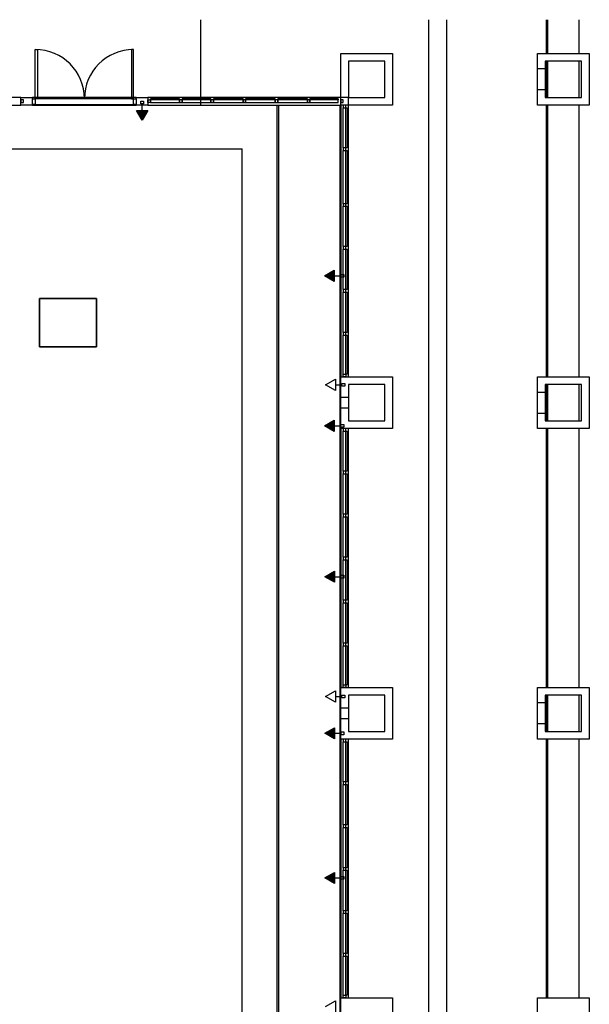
# Model space of a CAD drawing. Header units: millimetres. Extents: x 15 to 133, y 12 to 160.
# Tile 54 of 92: x 36 to 47, y 74 to 93. Entities that reach past the tile are written whole.
import ezdxf

# ---------------------------------------------------------------- set-up
doc = ezdxf.new("R2010")
doc.units = ezdxf.units.MM
doc.header["$MEASUREMENT"] = 0
doc.layers.add('Layout - Marco Polo', color=252, linetype='Continuous', lineweight=25)
doc.layers.add('Parede - Marco Polo', color=7, linetype='Continuous')

msp = doc.modelspace()

# ---------------------------------------------------------------- hatches: boundary and pattern name
at = {"layer": 'Layout - Marco Polo', "linetype": 'Continuous'}
for points in [[(38.157, 91.699), (38.265, 91.512), (38.374, 91.699)], [(41.977, 88.613), (41.789, 88.505), (41.977, 88.396)], [(41.978, 85.716), (41.79, 85.607), (41.977, 85.499)], [(41.981, 82.8), (41.793, 82.692), (41.981, 82.584)], [(41.981, 79.774), (41.793, 79.666), (41.981, 79.557)], [(41.981, 76.98), (41.793, 76.872), (41.981, 76.764)]]:
    msp.add_hatch(color=256, dxfattribs=at).paths.add_polyline_path(points)

# ---------------------------------------------------------------- linework, layer by layer
at = {"layer": 'Layout - Marco Polo', "color": 9}
for p, q in [((39.401, 91.804), (39.401, 93.454)), ((39.401, 91.804), (39.401, 93.454)), ((44.141, 93.454), (44.141, 69.054)), ((44.141, 93.454), (44.141, 69.054)), ((46.076, 86.554), (46.076, 91.804)), ((46.101, 86.554), (46.101, 91.804)), ((46.076, 80.554), (46.076, 85.554)), ((46.101, 80.554), (46.101, 85.554)), ((46.076, 74.554), (46.076, 79.554)), ((46.101, 74.554), (46.101, 79.554))]:
    msp.add_line(p, q, dxfattribs=at)
at = {"layer": 'Layout - Marco Polo'}
for p, q in [((43.801, 68.829), (43.801, 93.454)), ((36.201, 92.878), (36.246, 92.878)), ((36.201, 91.928), (36.201, 92.878)), ((36.246, 92.878), (36.246, 91.928)), ((38.057, 92.878), (38.057, 91.928)), ((38.101, 92.878), (38.057, 92.878)), ((38.101, 91.928), (38.101, 92.878)), ((35.926, 91.954), (34.651, 91.954)), ((35.926, 91.954), (36.15, 91.954)), ((35.976, 91.904), (35.926, 91.904)), ((35.976, 91.904), (35.926, 91.904)), ((35.926, 91.904), (35.926, 91.854)), ((35.976, 91.854), (35.976, 91.904)), ((35.976, 91.854), (35.976, 91.904)), ((38.152, 91.954), (36.15, 91.954)), ((38.101, 91.928), (36.201, 91.928)), ((42.101, 91.954), (38.376, 91.954)), ((38.376, 91.904), (38.426, 91.904)), ((38.376, 91.904), (38.426, 91.904)), ((38.989, 91.928), (38.426, 91.928)), ((38.426, 91.904), (38.426, 91.928)), ((38.426, 91.903), (38.426, 91.928)), ((38.426, 91.928), (38.989, 91.928)), ((38.426, 91.904), (38.426, 91.854)), ((38.989, 91.904), (38.426, 91.904)), ((38.426, 91.904), (38.426, 91.854)), ((38.426, 91.904), (38.426, 91.854)), ((38.989, 91.903), (38.426, 91.903)), ((38.989, 91.928), (38.989, 91.904)), ((38.989, 91.928), (38.989, 91.903)), ((38.989, 91.854), (38.989, 91.904)), ((39.039, 91.904), (38.989, 91.904)), ((38.989, 91.904), (38.989, 91.854)), ((39.039, 91.904), (38.989, 91.904)), ((38.989, 91.904), (38.989, 91.854)), ((39.593, 91.928), (39.039, 91.928)), ((39.039, 91.904), (39.039, 91.928)), ((39.039, 91.903), (39.039, 91.928)), ((39.039, 91.928), (39.593, 91.928)), ((39.039, 91.904), (39.039, 91.854)), ((39.593, 91.904), (39.039, 91.904)), ((39.039, 91.854), (39.039, 91.904)), ((39.039, 91.854), (39.039, 91.904)), ((39.593, 91.903), (39.039, 91.903)), ((39.593, 91.928), (39.593, 91.904)), ((39.593, 91.928), (39.593, 91.903)), ((39.593, 91.854), (39.593, 91.904)), ((39.643, 91.904), (39.593, 91.904)), ((39.593, 91.904), (39.593, 91.854)), ((39.643, 91.904), (39.593, 91.904)), ((39.593, 91.904), (39.593, 91.854)), ((40.214, 91.928), (39.643, 91.928)), ((39.643, 91.904), (39.643, 91.928)), ((39.643, 91.903), (39.643, 91.928)), ((39.643, 91.928), (40.214, 91.928)), ((39.643, 91.904), (39.643, 91.854)), ((40.214, 91.904), (39.643, 91.904)), ((39.643, 91.854), (39.643, 91.904)), ((39.643, 91.854), (39.643, 91.904)), ((40.214, 91.903), (39.643, 91.903)), ((40.214, 91.928), (40.214, 91.904)), ((40.214, 91.928), (40.214, 91.903)), ((40.214, 91.854), (40.214, 91.904)), ((40.264, 91.904), (40.214, 91.904)), ((40.214, 91.904), (40.214, 91.854)), ((40.264, 91.904), (40.214, 91.904)), ((40.214, 91.904), (40.214, 91.854)), ((40.835, 91.928), (40.264, 91.928)), ((40.264, 91.904), (40.264, 91.928)), ((40.264, 91.903), (40.264, 91.928)), ((40.264, 91.928), (40.835, 91.928)), ((40.264, 91.904), (40.264, 91.854)), ((40.835, 91.904), (40.264, 91.904)), ((40.264, 91.854), (40.264, 91.904)), ((40.264, 91.854), (40.264, 91.904)), ((40.835, 91.903), (40.264, 91.903)), ((40.835, 91.928), (40.835, 91.904)), ((40.835, 91.928), (40.835, 91.903)), ((40.885, 91.904), (40.835, 91.904)), ((40.835, 91.904), (40.835, 91.854)), ((40.835, 91.854), (40.835, 91.904)), ((40.885, 91.904), (40.835, 91.904)), ((40.835, 91.904), (40.835, 91.854)), ((41.456, 91.928), (40.885, 91.928)), ((40.885, 91.904), (40.885, 91.928)), ((40.885, 91.903), (40.885, 91.928)), ((40.885, 91.928), (41.456, 91.928)), ((40.885, 91.904), (40.885, 91.854)), ((41.456, 91.904), (40.885, 91.904)), ((40.885, 91.854), (40.885, 91.904)), ((40.885, 91.854), (40.885, 91.904)), ((41.456, 91.903), (40.885, 91.903)), ((41.456, 91.928), (41.456, 91.904)), ((41.456, 91.928), (41.456, 91.903)), ((41.456, 91.854), (41.456, 91.904)), ((41.506, 91.904), (41.456, 91.904)), ((41.456, 91.904), (41.456, 91.854)), ((41.506, 91.904), (41.456, 91.904)), ((41.456, 91.904), (41.456, 91.854)), ((42.051, 91.928), (41.506, 91.928)), ((41.506, 91.904), (41.506, 91.928)), ((41.506, 91.903), (41.506, 91.928)), ((41.506, 91.928), (42.051, 91.928)), ((41.506, 91.904), (41.506, 91.854)), ((42.051, 91.904), (41.506, 91.904)), ((41.506, 91.854), (41.506, 91.904)), ((41.506, 91.854), (41.506, 91.904)), ((42.051, 91.903), (41.506, 91.903)), ((34.651, 91.804), (35.926, 91.804)), ((35.926, 91.854), (35.976, 91.854)), ((35.926, 91.854), (35.976, 91.854)), ((36.15, 91.804), (35.926, 91.804)), ((36.15, 91.804), (38.152, 91.804)), ((36.201, 91.814), (38.101, 91.814)), ((38.265, 91.512), (38.157, 91.699)), ((38.157, 91.699), (38.374, 91.699)), ((38.239, 91.88), (38.292, 91.88)), ((38.239, 91.827), (38.239, 91.88)), ((38.292, 91.827), (38.239, 91.827)), ((38.265, 91.699), (38.265, 91.827)), ((38.374, 91.699), (38.265, 91.512)), ((38.292, 91.88), (38.292, 91.827)), ((38.426, 91.854), (38.376, 91.854)), ((38.426, 91.854), (38.376, 91.854)), ((38.376, 91.804), (42.101, 91.804)), ((38.426, 91.854), (38.989, 91.854)), ((38.426, 91.854), (38.989, 91.854)), ((38.989, 91.854), (39.039, 91.854)), ((38.989, 91.854), (39.039, 91.854)), ((39.039, 91.854), (39.593, 91.854)), ((39.039, 91.854), (39.593, 91.854)), ((39.593, 91.854), (39.643, 91.854)), ((39.593, 91.854), (39.643, 91.854)), ((39.643, 91.854), (40.214, 91.854)), ((39.643, 91.854), (40.214, 91.854)), ((40.214, 91.854), (40.264, 91.854)), ((40.214, 91.854), (40.264, 91.854)), ((40.264, 91.854), (40.835, 91.854)), ((40.264, 91.854), (40.835, 91.854)), ((40.835, 91.854), (40.885, 91.854)), ((40.835, 91.854), (40.885, 91.854)), ((40.871, 67.173), (40.871, 91.804)), ((40.885, 91.854), (41.456, 91.854)), ((40.885, 91.854), (41.456, 91.854)), ((40.901, 91.804), (40.901, 67.185)), ((40.901, 91.804), (40.901, 67.185)), ((41.456, 91.854), (41.506, 91.854)), ((41.456, 91.854), (41.506, 91.854)), ((41.506, 91.854), (42.051, 91.854)), ((41.506, 91.854), (42.051, 91.854)), ((42.101, 91.804), (42.101, 86.554)), ((42.151, 90.979), (42.151, 91.754)), ((42.201, 90.979), (42.201, 91.754)), ((42.226, 91.754), (42.226, 90.979)), ((42.251, 86.554), (42.251, 91.804)), ((46.701, 91.804), (46.701, 86.554)), ((30.824, 90.959), (40.199, 90.959)), ((40.199, 68.459), (40.199, 90.959)), ((42.151, 90.979), (42.151, 90.929)), ((42.201, 90.979), (42.151, 90.979)), ((42.226, 90.979), (42.201, 90.979)), ((42.201, 90.929), (42.201, 90.979)), ((42.151, 90.929), (42.201, 90.929)), ((42.151, 89.899), (42.151, 90.929)), ((42.201, 89.899), (42.201, 90.929)), ((42.201, 90.929), (42.226, 90.929)), ((42.226, 90.929), (42.226, 89.899)), ((42.151, 89.899), (42.151, 89.849)), ((42.201, 89.899), (42.151, 89.899)), ((42.151, 89.849), (42.201, 89.849)), ((42.151, 89.069), (42.151, 89.849)), ((42.226, 89.899), (42.201, 89.899)), ((42.201, 89.849), (42.201, 89.899)), ((42.201, 89.069), (42.201, 89.849)), ((42.201, 89.849), (42.226, 89.849)), ((42.226, 89.849), (42.226, 89.069)), ((42.151, 89.069), (42.151, 89.019)), ((42.201, 89.069), (42.151, 89.069)), ((42.226, 89.069), (42.201, 89.069)), ((42.201, 89.019), (42.201, 89.069)), ((42.151, 89.019), (42.201, 89.019)), ((42.151, 88.239), (42.151, 89.019)), ((42.201, 88.239), (42.201, 89.019)), ((42.201, 89.019), (42.226, 89.019)), ((42.226, 89.019), (42.226, 88.239)), ((41.789, 88.505), (41.977, 88.613)), ((41.977, 88.396), (41.789, 88.505)), ((41.977, 88.613), (41.977, 88.396)), ((41.977, 88.505), (42.105, 88.505)), ((42.105, 88.478), (42.105, 88.531)), ((42.105, 88.531), (42.158, 88.531)), ((42.158, 88.478), (42.105, 88.478)), ((42.158, 88.531), (42.158, 88.478)), ((42.151, 88.239), (42.151, 88.189)), ((42.201, 88.239), (42.151, 88.239)), ((42.151, 88.189), (42.201, 88.189)), ((42.151, 87.409), (42.151, 88.189)), ((42.226, 88.239), (42.201, 88.239)), ((42.201, 88.189), (42.201, 88.239)), ((42.201, 87.409), (42.201, 88.189)), ((42.201, 88.189), (42.226, 88.189)), ((42.226, 88.189), (42.226, 87.409)), ((42.151, 87.409), (42.151, 87.359)), ((42.201, 87.409), (42.151, 87.409)), ((42.151, 87.359), (42.201, 87.359)), ((42.151, 86.604), (42.151, 87.359)), ((42.226, 87.409), (42.201, 87.409)), ((42.201, 87.359), (42.201, 87.409)), ((42.201, 86.604), (42.201, 87.359)), ((42.201, 87.359), (42.226, 87.359)), ((42.226, 87.359), (42.226, 86.604)), ((42.151, 86.554), (42.151, 86.604)), ((42.151, 86.604), (42.201, 86.604)), ((42.226, 86.604), (42.201, 86.604)), ((42.201, 86.604), (42.201, 86.554)), ((41.809, 86.399), (41.997, 86.507)), ((41.997, 86.29), (41.809, 86.399)), ((41.997, 86.507), (41.997, 86.29)), ((41.997, 86.399), (42.125, 86.399)), ((42.125, 86.372), (42.125, 86.425)), ((42.125, 86.425), (42.178, 86.425)), ((42.178, 86.372), (42.125, 86.372)), ((42.178, 86.425), (42.178, 86.372)), ((41.79, 85.607), (41.977, 85.716)), ((41.977, 85.716), (41.977, 85.499)), ((42.106, 85.581), (42.106, 85.634)), ((42.106, 85.634), (42.159, 85.634)), ((42.159, 85.634), (42.159, 85.581)), ((41.977, 85.499), (41.79, 85.607)), ((41.977, 85.607), (42.106, 85.607)), ((42.101, 85.554), (42.101, 80.554)), ((42.159, 85.581), (42.106, 85.581)), ((42.151, 85.554), (42.151, 85.504)), ((42.151, 85.504), (42.201, 85.504)), ((42.151, 84.729), (42.151, 85.504)), ((42.201, 85.504), (42.201, 85.554)), ((42.201, 84.729), (42.201, 85.504)), ((42.201, 85.504), (42.226, 85.504)), ((42.226, 85.504), (42.226, 84.729)), ((42.251, 80.554), (42.251, 85.554)), ((46.701, 85.554), (46.701, 80.554)), ((42.151, 84.729), (42.151, 84.679)), ((42.201, 84.729), (42.151, 84.729)), ((42.151, 84.679), (42.201, 84.679)), ((42.151, 83.899), (42.151, 84.679)), ((42.226, 84.729), (42.201, 84.729)), ((42.201, 84.679), (42.201, 84.729)), ((42.201, 83.899), (42.201, 84.679)), ((42.201, 84.679), (42.226, 84.679)), ((42.226, 84.679), (42.226, 83.899)), ((42.151, 83.899), (42.151, 83.849)), ((42.201, 83.899), (42.151, 83.899)), ((42.226, 83.899), (42.201, 83.899)), ((42.201, 83.849), (42.201, 83.899)), ((42.151, 83.849), (42.201, 83.849)), ((42.151, 83.069), (42.151, 83.849)), ((42.201, 83.069), (42.201, 83.849)), ((42.201, 83.849), (42.226, 83.849)), ((42.226, 83.849), (42.226, 83.069)), ((42.151, 83.069), (42.151, 83.019)), ((42.201, 83.069), (42.151, 83.069)), ((42.151, 83.019), (42.201, 83.019)), ((42.151, 82.239), (42.151, 83.019)), ((42.226, 83.069), (42.201, 83.069)), ((42.201, 83.019), (42.201, 83.069)), ((42.201, 82.239), (42.201, 83.019)), ((42.201, 83.019), (42.226, 83.019)), ((42.226, 83.019), (42.226, 82.239)), ((41.793, 82.692), (41.981, 82.8)), ((41.981, 82.8), (41.981, 82.584)), ((41.981, 82.584), (41.793, 82.692)), ((41.981, 82.692), (42.109, 82.692)), ((42.109, 82.666), (42.109, 82.719)), ((42.109, 82.719), (42.162, 82.719)), ((42.162, 82.666), (42.109, 82.666)), ((42.162, 82.719), (42.162, 82.666)), ((42.151, 82.239), (42.151, 82.189)), ((42.201, 82.239), (42.151, 82.239)), ((42.151, 82.189), (42.201, 82.189)), ((42.151, 81.409), (42.151, 82.189)), ((42.226, 82.239), (42.201, 82.239)), ((42.201, 82.189), (42.201, 82.239)), ((42.201, 81.409), (42.201, 82.189)), ((42.201, 82.189), (42.226, 82.189)), ((42.226, 82.189), (42.226, 81.409)), ((42.151, 81.409), (42.151, 81.359)), ((42.201, 81.409), (42.151, 81.409)), ((42.151, 81.359), (42.201, 81.359)), ((42.151, 80.604), (42.151, 81.359)), ((42.226, 81.409), (42.201, 81.409)), ((42.201, 81.359), (42.201, 81.409)), ((42.201, 80.604), (42.201, 81.359)), ((42.201, 81.359), (42.226, 81.359)), ((42.226, 81.359), (42.226, 80.604)), ((41.809, 80.377), (41.997, 80.485)), ((41.997, 80.485), (41.997, 80.269)), ((42.151, 80.554), (42.151, 80.604)), ((42.151, 80.604), (42.201, 80.604)), ((42.226, 80.604), (42.201, 80.604)), ((42.201, 80.604), (42.201, 80.554)), ((41.997, 80.269), (41.809, 80.377)), ((41.997, 80.377), (42.125, 80.377)), ((42.125, 80.351), (42.125, 80.404)), ((42.125, 80.404), (42.178, 80.404)), ((42.178, 80.351), (42.125, 80.351)), ((42.178, 80.404), (42.178, 80.351)), ((41.793, 79.666), (41.981, 79.774)), ((41.981, 79.774), (41.981, 79.557)), ((41.981, 79.557), (41.793, 79.666)), ((41.981, 79.666), (42.109, 79.666)), ((42.101, 79.554), (42.101, 74.554)), ((42.109, 79.639), (42.109, 79.692)), ((42.109, 79.692), (42.162, 79.692)), ((42.162, 79.639), (42.109, 79.639)), ((42.151, 79.554), (42.151, 79.504)), ((42.162, 79.692), (42.162, 79.639)), ((42.201, 79.504), (42.201, 79.554)), ((42.251, 74.554), (42.251, 79.554)), ((46.701, 79.554), (46.701, 74.554)), ((42.151, 79.504), (42.201, 79.504)), ((42.151, 78.729), (42.151, 79.504)), ((42.201, 78.729), (42.201, 79.504)), ((42.201, 79.504), (42.226, 79.504)), ((42.226, 79.504), (42.226, 78.729)), ((42.151, 78.729), (42.151, 78.679)), ((42.201, 78.729), (42.151, 78.729)), ((42.151, 78.679), (42.201, 78.679)), ((42.151, 77.899), (42.151, 78.679)), ((42.226, 78.729), (42.201, 78.729)), ((42.201, 78.679), (42.201, 78.729)), ((42.201, 77.899), (42.201, 78.679)), ((42.201, 78.679), (42.226, 78.679)), ((42.226, 78.679), (42.226, 77.899)), ((41.793, 76.872), (41.981, 76.98)), ((41.981, 76.764), (41.793, 76.872)), ((41.981, 76.98), (41.981, 76.764)), ((41.981, 76.872), (42.109, 76.872)), ((42.109, 76.846), (42.109, 76.899)), ((42.109, 76.899), (42.162, 76.899)), ((42.162, 76.899), (42.162, 76.846)), ((42.162, 76.846), (42.109, 76.846)), ((41.809, 74.387), (41.997, 74.495)), ((41.997, 74.495), (41.997, 74.278))]:
    msp.add_line(p, q, dxfattribs=at)
for centre, start, end in [((36.201, 91.928), 0, 90), ((38.101, 91.928), 90, 180)]:
    msp.add_arc(centre, 0.95, start, end, dxfattribs=at)
at = {"layer": 'Parede - Marco Polo', "color": 9}
for p, q in [((46.076, 92.804), (46.076, 93.454)), ((46.101, 92.804), (46.101, 93.454)), ((46.076, 91.954), (46.076, 92.654)), ((46.101, 91.954), (46.101, 92.654)), ((36.282, 88.065), (36.282, 87.135)), ((37.382, 88.065), (36.282, 88.065)), ((36.282, 87.135), (36.282, 88.065)), ((36.282, 88.065), (37.382, 88.065)), ((37.382, 87.135), (37.382, 88.065)), ((37.382, 88.065), (37.382, 87.135)), ((36.282, 87.135), (37.382, 87.135)), ((37.382, 87.135), (36.282, 87.135)), ((46.076, 85.704), (46.076, 86.404)), ((46.101, 85.704), (46.101, 86.404)), ((46.076, 79.704), (46.076, 80.404)), ((46.101, 79.704), (46.101, 80.404))]:
    msp.add_line(p, q, dxfattribs=at)
at = {"layer": 'Parede - Marco Polo'}
for p, q in [((46.701, 93.454), (46.701, 92.804)), ((42.101, 92.804), (43.101, 92.804)), ((42.101, 91.804), (42.101, 92.804)), ((42.951, 92.654), (42.251, 92.654)), ((42.251, 92.654), (42.251, 91.954)), ((42.951, 91.954), (42.951, 92.654)), ((43.101, 92.804), (43.101, 91.804)), ((45.901, 92.804), (46.901, 92.804)), ((45.901, 91.804), (45.901, 92.804)), ((46.751, 92.654), (46.051, 92.654)), ((46.051, 92.654), (46.051, 91.954)), ((46.701, 92.654), (46.701, 91.954)), ((46.751, 91.954), (46.751, 92.654)), ((46.901, 92.804), (46.901, 91.804)), ((46.051, 92.504), (45.901, 92.504)), ((45.901, 92.104), (46.051, 92.104)), ((35.926, 91.804), (35.926, 91.954)), ((36.15, 91.954), (36.15, 91.928)), ((36.15, 91.814), (36.15, 91.928)), ((36.15, 91.928), (36.201, 91.928)), ((36.246, 91.928), (36.201, 91.928)), ((36.201, 91.928), (36.201, 91.814)), ((38.057, 91.928), (38.101, 91.928)), ((38.101, 91.814), (38.101, 91.928)), ((38.101, 91.928), (38.152, 91.928)), ((38.152, 91.928), (38.152, 91.954)), ((38.152, 91.954), (38.376, 91.954)), ((38.152, 91.928), (38.152, 91.814)), ((38.376, 91.954), (38.376, 91.804)), ((38.376, 91.854), (38.376, 91.904)), ((42.051, 91.928), (42.051, 91.904)), ((42.051, 91.928), (42.051, 91.903)), ((42.051, 91.854), (42.051, 91.904)), ((42.251, 91.954), (42.101, 91.954)), ((42.151, 91.904), (42.101, 91.904)), ((42.151, 91.904), (42.101, 91.904)), ((42.101, 91.904), (42.101, 91.854)), ((42.151, 91.854), (42.151, 91.904)), ((42.151, 91.854), (42.151, 91.904)), ((42.251, 91.954), (42.951, 91.954)), ((42.251, 91.804), (42.251, 91.954)), ((46.051, 91.954), (46.751, 91.954)), ((36.15, 91.814), (36.15, 91.804)), ((36.201, 91.814), (36.15, 91.814)), ((38.152, 91.814), (38.101, 91.814)), ((38.152, 91.804), (38.152, 91.814)), ((38.376, 91.804), (38.152, 91.804)), ((42.081, 91.804), (42.081, 67.715)), ((42.101, 91.854), (42.151, 91.854)), ((42.101, 91.854), (42.151, 91.854)), ((43.101, 91.804), (42.101, 91.804)), ((42.151, 91.804), (42.151, 91.754)), ((42.201, 91.804), (42.151, 91.804)), ((42.151, 91.754), (42.201, 91.754)), ((42.201, 91.754), (42.201, 91.804)), ((42.201, 91.754), (42.226, 91.754)), ((46.901, 91.804), (45.901, 91.804)), ((42.101, 85.554), (42.101, 86.554)), ((42.101, 86.554), (43.101, 86.554)), ((42.201, 86.554), (42.151, 86.554)), ((42.251, 86.404), (42.251, 85.704)), ((42.951, 86.404), (42.251, 86.404)), ((42.951, 85.704), (42.951, 86.404)), ((43.101, 86.554), (43.101, 85.554)), ((45.901, 86.554), (46.901, 86.554)), ((45.901, 85.554), (45.901, 86.554)), ((46.751, 86.404), (46.051, 86.404)), ((46.051, 86.404), (46.051, 85.704)), ((46.701, 86.404), (46.701, 85.704)), ((46.751, 85.704), (46.751, 86.404)), ((46.901, 86.554), (46.901, 85.554)), ((46.051, 86.254), (45.901, 86.254)), ((42.251, 86.154), (42.101, 86.154)), ((42.101, 85.954), (42.251, 85.954)), ((45.901, 85.854), (46.051, 85.854)), ((42.251, 85.704), (42.951, 85.704)), ((46.051, 85.704), (46.751, 85.704)), ((43.101, 85.554), (42.101, 85.554)), ((42.201, 85.554), (42.151, 85.554)), ((46.901, 85.554), (45.901, 85.554)), ((42.101, 79.554), (42.101, 80.554)), ((42.101, 80.554), (43.101, 80.554)), ((42.201, 80.554), (42.151, 80.554)), ((43.101, 80.554), (43.101, 79.554)), ((45.901, 80.554), (46.901, 80.554)), ((45.901, 79.554), (45.901, 80.554)), ((46.901, 80.554), (46.901, 79.554)), ((42.251, 80.404), (42.251, 79.704)), ((42.951, 80.404), (42.251, 80.404)), ((42.951, 79.704), (42.951, 80.404)), ((46.751, 80.404), (46.051, 80.404)), ((46.051, 80.404), (46.051, 79.704)), ((46.701, 80.404), (46.701, 79.704)), ((46.751, 79.704), (46.751, 80.404)), ((42.251, 80.154), (42.101, 80.154)), ((46.051, 80.254), (45.901, 80.254)), ((42.101, 79.954), (42.251, 79.954)), ((45.901, 79.854), (46.051, 79.854)), ((43.101, 79.554), (42.101, 79.554)), ((42.201, 79.554), (42.151, 79.554)), ((42.251, 79.704), (42.951, 79.704)), ((46.901, 79.554), (45.901, 79.554)), ((46.051, 79.704), (46.751, 79.704)), ((42.151, 77.899), (42.151, 77.849)), ((42.201, 77.899), (42.151, 77.899)), ((42.151, 77.849), (42.201, 77.849)), ((42.151, 77.069), (42.151, 77.849)), ((42.226, 77.899), (42.201, 77.899)), ((42.201, 77.849), (42.201, 77.899)), ((42.201, 77.069), (42.201, 77.849)), ((42.201, 77.849), (42.226, 77.849)), ((42.226, 77.849), (42.226, 77.069)), ((42.151, 77.069), (42.151, 77.019)), ((42.201, 77.069), (42.151, 77.069)), ((42.226, 77.069), (42.201, 77.069)), ((42.201, 77.019), (42.201, 77.069)), ((42.151, 77.019), (42.201, 77.019)), ((42.151, 76.239), (42.151, 77.019)), ((42.201, 76.239), (42.201, 77.019)), ((42.201, 77.019), (42.226, 77.019)), ((42.226, 77.019), (42.226, 76.239)), ((42.151, 76.239), (42.151, 76.189)), ((42.201, 76.239), (42.151, 76.239)), ((42.151, 76.189), (42.201, 76.189)), ((42.151, 75.409), (42.151, 76.189)), ((42.226, 76.239), (42.201, 76.239)), ((42.201, 76.189), (42.201, 76.239)), ((42.201, 75.409), (42.201, 76.189)), ((42.201, 76.189), (42.226, 76.189)), ((42.226, 76.189), (42.226, 75.409)), ((42.151, 75.409), (42.151, 75.359)), ((42.201, 75.409), (42.151, 75.409)), ((42.151, 75.359), (42.201, 75.359)), ((42.151, 74.604), (42.151, 75.359)), ((42.226, 75.409), (42.201, 75.409)), ((42.201, 75.359), (42.201, 75.409)), ((42.201, 74.604), (42.201, 75.359)), ((42.201, 75.359), (42.226, 75.359)), ((42.226, 75.359), (42.226, 74.604)), ((42.151, 74.554), (42.151, 74.604)), ((42.151, 74.604), (42.201, 74.604)), ((42.226, 74.604), (42.201, 74.604)), ((42.201, 74.604), (42.201, 74.554)), ((42.101, 73.554), (42.101, 74.554)), ((42.101, 74.554), (43.101, 74.554)), ((42.201, 74.554), (42.151, 74.554)), ((43.101, 74.554), (43.101, 73.554)), ((45.901, 74.554), (46.901, 74.554)), ((45.901, 73.554), (45.901, 74.554)), ((46.901, 74.554), (46.901, 73.554))]:
    msp.add_line(p, q, dxfattribs=at)

doc.saveas('drawing.dxf')
